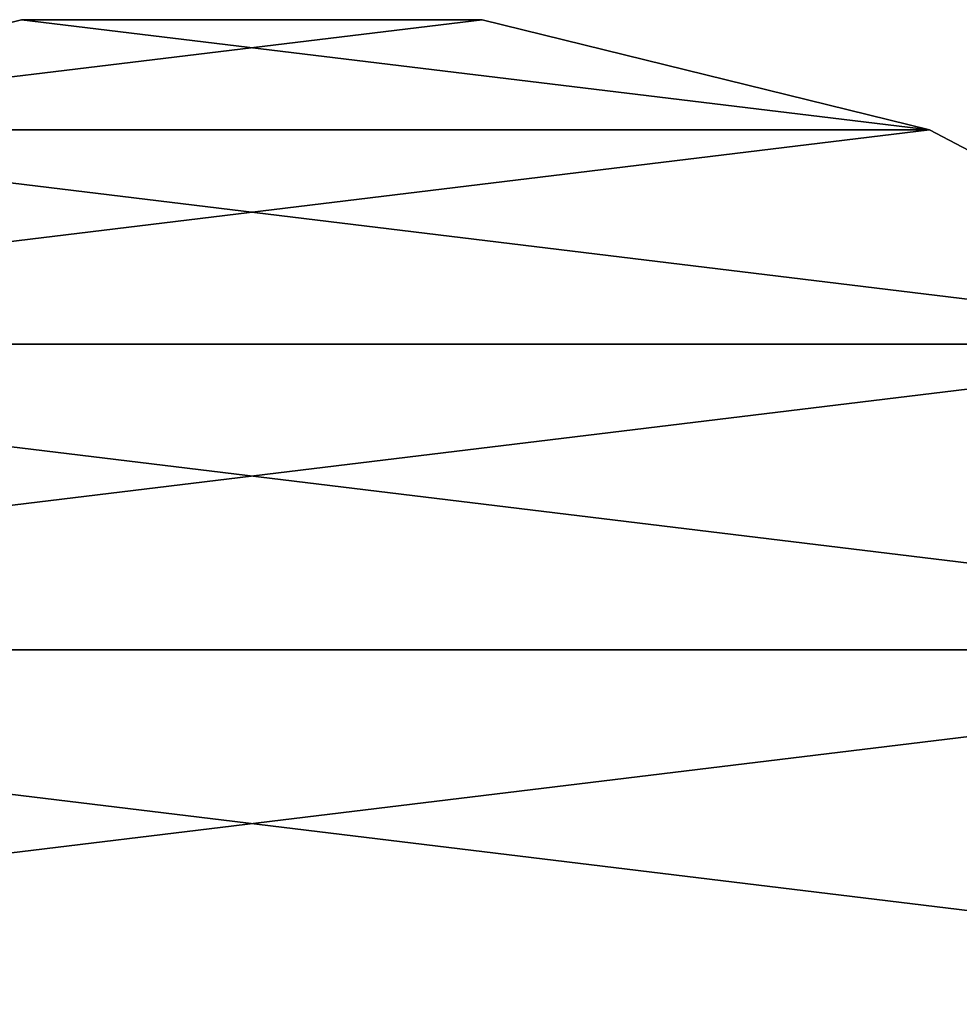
# Model space of a CAD drawing. Header units: millimetres. Extents: x -67 to 67, y -25 to 255.
# Tile 9 of 19: x -5 to 15, y 34 to 55. Entities that reach past the tile are written whole.
import ezdxf

# ---------------------------------------------------------------- set-up
doc = ezdxf.new("R2010")
doc.units = ezdxf.units.MM
doc.header["$LTSCALE"] = 65.185185
for name, color, linetype in [('51', 7, 'CONTINUOUS'), ('52', 7, 'CONTINUOUS'), ('54', 7, 'CONTINUOUS')]:
    doc.layers.add(name, color=color, linetype=linetype)

msp = doc.modelspace()

# ---------------------------------------------------------------- linework, layer by layer
at = {"layer": '51', "linetype": 'Continuous'}
for points in [[(-4.821, 54.708, -369), (14.184, 52.401, -369), (-14.184, 52.401, -369), (-4.821, 54.708, -369)], [(4.821, 54.708, -369), (14.184, 52.401, -369), (-4.821, 54.708, -369), (4.821, 54.708, -369)], [(-14.184, 52.401, -369), (22.723, 47.919, -369), (-22.723, 47.919, -369), (-14.184, 52.401, -369)], [(14.184, 52.401, -369), (22.723, 47.919, -369), (-14.184, 52.401, -369), (14.184, 52.401, -369)], [(-22.723, 47.919, -369), (29.94, 41.525, -369), (-29.94, 41.525, -369), (-22.723, 47.919, -369)], [(22.723, 47.919, -369), (29.94, 41.525, -369), (-22.723, 47.919, -369), (22.723, 47.919, -369)], [(-29.94, 41.525, -369), (35.418, 33.589, -369), (-35.418, 33.589, -369), (-29.94, 41.525, -369)], [(29.94, 41.525, -369), (35.418, 33.589, -369), (-29.94, 41.525, -369), (29.94, 41.525, -369)]]:
    msp.add_3dface(points, dxfattribs=at)
at = {"layer": '52', "linetype": 'Continuous'}
for points in [[(4.821, 54.708, -366), (-14.184, 52.401, -366), (14.184, 52.401, -366), (4.821, 54.708, -366)], [(-4.821, 54.708, -366), (-14.184, 52.401, -366), (4.821, 54.708, -366), (-4.821, 54.708, -366)], [(-14.184, 52.401, -366), (-22.723, 47.919, -366), (14.184, 52.401, -366), (-14.184, 52.401, -366)], [(14.184, 52.401, -366), (-22.723, 47.919, -366), (22.723, 47.919, -366), (14.184, 52.401, -366)], [(22.723, 47.919, -366), (-29.94, 41.525, -366), (29.94, 41.525, -366), (22.723, 47.919, -366)], [(-22.723, 47.919, -366), (-29.94, 41.525, -366), (22.723, 47.919, -366), (-22.723, 47.919, -366)], [(29.94, 41.525, -366), (-35.418, 33.589, -366), (35.418, 33.589, -366), (29.94, 41.525, -366)], [(-29.94, 41.525, -366), (-35.418, 33.589, -366), (29.94, 41.525, -366), (-29.94, 41.525, -366)]]:
    msp.add_3dface(points, dxfattribs=at)
at = {"layer": '54', "linetype": 'Continuous'}
for points in [[(-4.821, 54.708, -369), (-14.184, 52.401, -369), (-4.821, 54.708, -366), (-4.821, 54.708, -369)], [(-14.184, 52.401, -369), (-14.184, 52.401, -366), (-4.821, 54.708, -366), (-14.184, 52.401, -369)], [(4.821, 54.708, -369), (-4.821, 54.708, -369), (4.821, 54.708, -366), (4.821, 54.708, -369)], [(-4.821, 54.708, -369), (-4.821, 54.708, -366), (4.821, 54.708, -366), (-4.821, 54.708, -369)], [(4.821, 54.708, -369), (4.821, 54.708, -366), (14.184, 52.401, -366), (4.821, 54.708, -369)], [(14.184, 52.401, -369), (4.821, 54.708, -369), (14.184, 52.401, -366), (14.184, 52.401, -369)], [(14.184, 52.401, -369), (14.184, 52.401, -366), (22.723, 47.919, -366), (14.184, 52.401, -369)], [(22.723, 47.919, -369), (14.184, 52.401, -369), (22.723, 47.919, -366), (22.723, 47.919, -369)]]:
    msp.add_3dface(points, dxfattribs=at)

doc.saveas('drawing.dxf')
